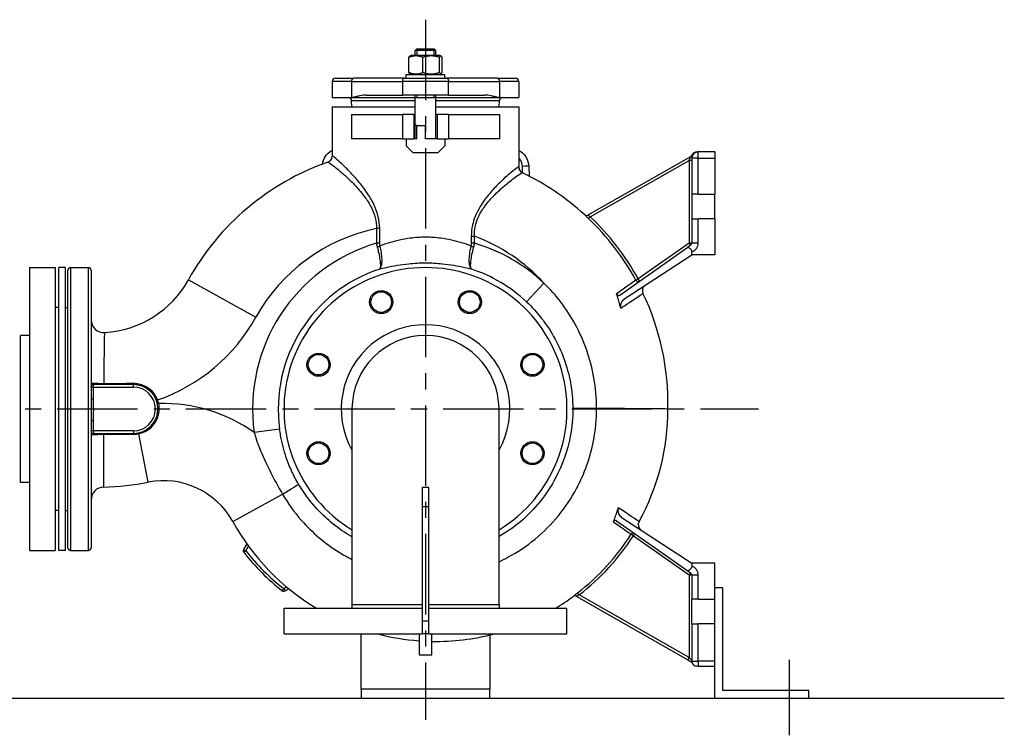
# Model space of a CAD drawing. Header units: millimetres. Extents: x 0 to 5940, y 0 to 4200.
# Tile 54 of 56: x 4401 to 5166, y 2116 to 2672. Entities that reach past the tile are written whole.
import ezdxf

# ---------------------------------------------------------------- set-up
doc = ezdxf.new("R2010")
doc.units = ezdxf.units.MM
doc.header["$LTSCALE"] = 50
doc.linetypes.add('MITTE', pattern=[2, 1.25, -0.25, 0.25, -0.25])
for name, color, linetype in [('02-LINIE-035', 2, 'CONTINUOUS'), ('03-LINIE-050', 3, 'CONTINUOUS'), ('05-ACHSE', 1, 'MITTE')]:
    doc.layers.add(name, color=color, linetype=linetype)

msp = doc.modelspace()

# ---------------------------------------------------------------- linework, layer by layer
at = {"layer": '02-LINIE-035'}
for p, q in [((4709.61, 2649.53), (4708.25, 2648.31)), ((4709.45, 2649.39), (4709.45, 2644.53)), ((4709.61, 2649.53), (4722.88, 2649.53)), ((4722.88, 2649.53), (4724.25, 2648.31)), ((4723.04, 2644.53), (4723.04, 2649.39)), ((4703.37, 2631.24), (4703.37, 2643.03)), ((4705, 2644.53), (4704.12, 2644.03)), ((4727.5, 2644.53), (4705, 2644.53)), ((4724.25, 2648.31), (4708.25, 2648.31)), ((4708.25, 2644.53), (4708.25, 2648.31)), ((4714.23, 2631.24), (4714.23, 2643.03)), ((4724.25, 2644.53), (4724.25, 2648.31)), ((4727.11, 2631.24), (4727.11, 2643.03)), ((4727.5, 2644.53), (4728.38, 2644.03)), ((4729.13, 2631.24), (4729.13, 2643.03)), ((4646.25, 2626.73), (4660.64, 2626.73)), ((4699.65, 2626.73), (4660.64, 2626.73)), ((4699.65, 2626.73), (4707.36, 2626.73)), ((4701.25, 2629.73), (4731.25, 2629.73)), ((4701.25, 2626.73), (4701.25, 2629.73)), ((4705, 2629.73), (4704.12, 2630.24)), ((4707.36, 2626.73), (4725.13, 2626.73)), ((4725.13, 2626.73), (4732.85, 2626.73)), ((4727.5, 2629.73), (4728.38, 2630.24)), ((4731.25, 2626.73), (4731.25, 2629.73)), ((4771.86, 2626.73), (4732.85, 2626.73)), ((4771.86, 2626.73), (4786.25, 2626.73)), ((4658.65, 2624.23), (4643.75, 2624.23)), ((4643.75, 2624.23), (4643.75, 2611.73)), ((4658.65, 2624.23), (4698.25, 2624.23)), ((4658.65, 2624.23), (4658.65, 2611.73)), ((4734.25, 2624.23), (4698.25, 2624.23)), ((4698.25, 2624.23), (4698.25, 2613.73)), ((4734.25, 2624.23), (4773.84, 2624.23)), ((4734.25, 2613.73), (4734.25, 2624.23)), ((4788.75, 2624.23), (4773.84, 2624.23)), ((4773.84, 2624.23), (4773.84, 2611.73)), ((4788.75, 2624.23), (4788.75, 2611.73)), ((4643.75, 2611.73), (4658.65, 2611.73)), ((4658.65, 2611.73), (4708.25, 2611.73)), ((4670.19, 2613.73), (4698.25, 2613.73)), ((4734.25, 2613.73), (4698.25, 2613.73)), ((4708.25, 2590.03), (4708.25, 2613.73)), ((4724.25, 2611.53), (4708.25, 2611.53)), ((4709.45, 2613.73), (4709.45, 2611.53)), ((4723.04, 2611.53), (4723.04, 2613.73)), ((4724.25, 2590.03), (4724.25, 2613.73)), ((4724.25, 2611.73), (4773.84, 2611.73)), ((4734.25, 2613.73), (4762.3, 2613.73)), ((4773.84, 2611.73), (4788.75, 2611.73)), ((4643.75, 2604.53), (4708.25, 2604.53)), ((4643.75, 2604.53), (4643.75, 2566.2)), ((4708.25, 2609.32), (4658.83, 2609.32)), ((4659, 2604.53), (4658.83, 2609.32)), ((4773.66, 2609.32), (4724.25, 2609.32)), ((4724.25, 2604.53), (4788.75, 2604.53)), ((4773.5, 2604.53), (4773.66, 2609.32)), ((4788.75, 2604.53), (4788.75, 2557.67)), ((4658.65, 2598.53), (4698.25, 2598.53)), ((4658.65, 2598.53), (4658.65, 2579.53)), ((4707.25, 2598.53), (4698.25, 2598.53)), ((4698.25, 2598.53), (4698.25, 2579.53)), ((4707.25, 2598.53), (4708.25, 2598.53)), ((4707.25, 2598.53), (4707.25, 2579.53)), ((4724.25, 2598.53), (4725.25, 2598.53)), ((4734.25, 2598.53), (4725.25, 2598.53)), ((4725.25, 2598.53), (4725.25, 2579.53)), ((4734.25, 2598.53), (4734.25, 2579.53)), ((4734.25, 2598.53), (4773.84, 2598.53)), ((4773.84, 2598.53), (4773.84, 2579.53)), ((4709.45, 2590.03), (4708.25, 2590.03)), ((4708.25, 2579.53), (4708.25, 2590.03)), ((4709.45, 2579.53), (4709.45, 2590.03)), ((4709.45, 2590.03), (4716.25, 2590.03)), ((4716.25, 2579.53), (4716.25, 2590.03)), ((4724.25, 2579.53), (4724.25, 2590.03)), ((4698.25, 2579.53), (4658.65, 2579.53)), ((4698.25, 2579.53), (4707.25, 2579.53)), ((4701.25, 2579.53), (4701.25, 2574.28)), ((4706.5, 2569.03), (4701.25, 2574.28)), ((4709.45, 2579.53), (4707.25, 2579.53)), ((4725.25, 2579.53), (4716.25, 2579.53)), ((4725.25, 2579.53), (4734.25, 2579.53)), ((4731.25, 2574.28), (4726, 2569.03)), ((4731.25, 2579.53), (4731.25, 2574.28)), ((4773.84, 2579.53), (4734.25, 2579.53)), ((4706.5, 2569.03), (4726, 2569.03)), ((4922.24, 2565.74), (4842.35, 2520.28)), ((4921.25, 2562.88), (4922.24, 2565.74)), ((4923.25, 2564.53), (4923.25, 2536.53)), ((4928.25, 2564.53), (4923.25, 2564.53)), ((4928.25, 2569.53), (4927.6, 2569.53)), ((4941.25, 2569.53), (4928.25, 2569.53)), ((4928.25, 2564.53), (4928.25, 2569.53)), ((4928.25, 2536.53), (4928.25, 2564.53)), ((4928.25, 2564.53), (4941.25, 2564.53)), ((4941.25, 2569.53), (4941.25, 2564.53)), ((4941.25, 2564.53), (4941.25, 2536.53)), ((4796.53, 2558.22), (4796.8, 2550.58)), ((4844.28, 2519.08), (4921.25, 2562.88)), ((4923.25, 2562.88), (4921.25, 2562.88)), ((4921.25, 2562.88), (4921.25, 2498.57)), ((4928.25, 2536.53), (4923.25, 2536.53)), ((4923.25, 2536.53), (4923.25, 2517.53)), ((4928.25, 2536.53), (4941.25, 2536.53)), ((4941.25, 2517.53), (4941.25, 2536.53)), ((4840.01, 2520.55), (4840.01, 2520.55)), ((4842.9, 2517.64), (4844.28, 2519.08)), ((4923.25, 2517.53), (4928.25, 2517.53)), ((4923.25, 2517.53), (4923.25, 2498.57)), ((4941.25, 2517.53), (4928.25, 2517.53)), ((4928.25, 2498.57), (4928.25, 2517.53)), ((4941.25, 2517.53), (4941.25, 2489.53)), ((4680.62, 2509.78), (4678.17, 2509.78)), ((4678.17, 2509.78), (4678.17, 2498.45)), ((4680.62, 2498.45), (4680.62, 2509.78)), ((4751.87, 2503.85), (4754.33, 2503.85)), ((4751.87, 2503.85), (4751.87, 2498.45)), ((4754.33, 2498.45), (4754.33, 2503.85)), ((4680.62, 2498.45), (4678.17, 2498.45)), ((4754.33, 2498.45), (4751.87, 2498.45)), ((4921.25, 2498.57), (4881.61, 2470.7)), ((4922.4, 2496.94), (4920.32, 2495.48)), ((4923.25, 2498.57), (4921.25, 2498.57)), ((4921.25, 2498.57), (4922.4, 2496.94)), ((4928.25, 2498.57), (4923.25, 2498.57)), ((4867.24, 2458.15), (4920.32, 2495.48)), ((4870.48, 2454.91), (4923.25, 2489.53)), ((4923.25, 2489.53), (4923.25, 2491.87)), ((4941.25, 2489.53), (4923.25, 2489.53)), ((4408.25, 2479.53), (4408.25, 2259.53)), ((4408.25, 2479.53), (4428.25, 2479.53)), ((4428.25, 2479.53), (4428.25, 2259.53)), ((4431.25, 2259.53), (4431.25, 2479.53)), ((4436.25, 2479.53), (4431.25, 2479.53)), ((4436.25, 2259.53), (4436.25, 2479.53)), ((4438.25, 2261.53), (4438.25, 2477.53)), ((4440.25, 2479.53), (4440.25, 2259.53)), ((4440.25, 2479.53), (4454.25, 2479.53)), ((4454.25, 2259.53), (4454.25, 2479.53)), ((4456.25, 2477.53), (4456.25, 2261.53)), ((4531.91, 2470.03), (4584.4, 2440.97)), ((4794.7, 2452.93), (4808.36, 2467.44)), ((4879.86, 2469.74), (4881.61, 2470.7)), ((4882.76, 2469.07), (4881.61, 2470.7)), ((4431.25, 2448.53), (4428.25, 2448.53)), ((4436.25, 2448.53), (4438.25, 2448.53)), ((4401.25, 2312.38), (4401.25, 2426.68)), ((4408.25, 2426.68), (4401.25, 2426.68)), ((4458.25, 2388.53), (4457.33, 2388.53)), ((4489.25, 2388.53), (4458.25, 2388.53)), ((4458.25, 2386.53), (4458.25, 2388.53)), ((4489.25, 2386.53), (4489.25, 2388.53)), ((4456.25, 2386.53), (4458.25, 2386.53)), ((4458.25, 2386.53), (4489.25, 2386.53)), ((4458.25, 2377.21), (4458.25, 2386.53)), ((4458.25, 2377.21), (4456.25, 2377.21)), ((4507.03, 2376.22), (4507.97, 2376.58)), ((4507.83, 2373.49), (4508.81, 2373.69)), ((4659.1, 2369.53), (4659.1, 2217.53)), ((4773.4, 2217.53), (4773.4, 2369.53)), ((4456.25, 2360.5), (4458.25, 2360.5)), ((4458.25, 2352.53), (4458.25, 2360.5)), ((4458.25, 2352.53), (4456.25, 2352.53)), ((4457.39, 2350.53), (4458.25, 2350.53)), ((4458.25, 2352.53), (4458.25, 2350.53)), ((4489.25, 2352.53), (4458.25, 2352.53)), ((4458.25, 2350.53), (4489.25, 2350.53)), ((4489.25, 2352.53), (4489.25, 2350.53)), ((4500.72, 2312.59), (4493.26, 2350.31)), ((4602.81, 2353.94), (4583.07, 2351.23)), ((4408.25, 2312.38), (4401.25, 2312.38)), ((4718.75, 2308.53), (4713.75, 2308.53)), ((4713.75, 2308.53), (4713.75, 2293.53)), ((4718.75, 2293.53), (4718.75, 2308.53)), ((4566.39, 2282.02), (4605.05, 2303.36)), ((4431.25, 2290.53), (4428.25, 2290.53)), ((4436.25, 2290.53), (4438.25, 2290.53)), ((4713.75, 2293.53), (4713.75, 2204.53)), ((4718.75, 2293.53), (4713.75, 2293.53)), ((4718.75, 2204.53), (4718.75, 2293.53)), ((4864.76, 2282.65), (4920.32, 2243.59)), ((4868.41, 2285.52), (4923.25, 2249.53)), ((4877.86, 2271), (4876.18, 2272.08)), ((4877.86, 2271), (4879.01, 2272.64)), ((4877.86, 2271), (4921.25, 2240.5)), ((4408.25, 2259.53), (4428.25, 2259.53)), ((4436.25, 2259.53), (4431.25, 2259.53)), ((4440.25, 2259.53), (4454.25, 2259.53)), ((4577.26, 2264.72), (4574.73, 2260.33)), ((4574.73, 2260.33), (4576.46, 2259.33)), ((4576.46, 2259.33), (4574.89, 2258.09)), ((4576.46, 2259.33), (4578.54, 2262.94)), ((4920.32, 2243.59), (4922.4, 2242.13)), ((4941.25, 2249.53), (4923.25, 2249.53)), ((4923.25, 2249.53), (4923.25, 2247.2)), ((4941.25, 2221.53), (4941.25, 2249.53)), ((4922.4, 2242.13), (4921.25, 2240.5)), ((4921.25, 2240.5), (4923.25, 2240.5)), ((4921.25, 2240.5), (4921.25, 2176.19)), ((4923.25, 2240.5), (4928.25, 2240.5)), ((4923.25, 2240.5), (4923.25, 2221.53)), ((4928.25, 2221.53), (4928.25, 2240.5)), ((4604.81, 2228.18), (4606.04, 2229.75)), ((4608.3, 2231.06), (4606.04, 2229.75)), ((4606.04, 2229.75), (4607.04, 2228.02)), ((4607.04, 2228.02), (4609.94, 2229.69)), ((4947.25, 2230.53), (4941.25, 2230.53)), ((4941.25, 2144.53), (4941.25, 2230.53)), ((4947.25, 2230.53), (4947.25, 2150.53)), ((4831.13, 2223.8), (4831.14, 2223.8)), ((4833.31, 2223.93), (4920.26, 2174.45)), ((4835.65, 2224.9), (4834.43, 2226.48)), ((4921.25, 2176.19), (4835.65, 2224.9)), ((4928.25, 2221.53), (4923.25, 2221.53)), ((4923.25, 2202.53), (4923.25, 2221.53)), ((4928.25, 2221.53), (4941.25, 2221.53)), ((4606.25, 2214.53), (4713.75, 2214.53)), ((4606.25, 2194.53), (4606.25, 2214.53)), ((4659.1, 2217.53), (4713.75, 2217.53)), ((4659.1, 2217.53), (4659.1, 2214.53)), ((4718.75, 2217.53), (4773.4, 2217.53)), ((4718.75, 2214.53), (4826.25, 2214.53)), ((4773.4, 2217.53), (4773.4, 2214.53)), ((4826.25, 2194.53), (4826.25, 2214.53)), ((4713.75, 2204.53), (4713.75, 2194.53)), ((4718.75, 2204.53), (4713.75, 2204.53)), ((4718.75, 2194.53), (4718.75, 2204.53)), ((4923.25, 2202.53), (4928.25, 2202.53)), ((4923.25, 2202.53), (4923.25, 2173.53)), ((4941.25, 2202.53), (4928.25, 2202.53)), ((4928.25, 2173.53), (4928.25, 2202.53)), ((4941.25, 2173.53), (4941.25, 2202.53)), ((4606.25, 2194.53), (4713.75, 2194.53)), ((4666.25, 2151.53), (4666.25, 2194.53)), ((4711.25, 2194.53), (4711.25, 2178.38)), ((4718.75, 2194.53), (4713.75, 2194.53)), ((4718.75, 2194.53), (4826.25, 2194.53)), ((4721.25, 2178.38), (4721.25, 2194.53)), ((4766.25, 2193.72), (4766.25, 2151.53)), ((4711.25, 2178.38), (4721.25, 2178.38)), ((4920.26, 2174.45), (4921.25, 2176.19)), ((4920.26, 2174.45), (4923.25, 2172.75)), ((4923.25, 2173.92), (4921.25, 2176.19)), ((4923.25, 2173.53), (4928.25, 2173.53)), ((4923.25, 2172.75), (4923.33, 2172.7)), ((4928.25, 2169.53), (4927.25, 2169.53)), ((4928.25, 2173.53), (4928.25, 2169.53)), ((4941.25, 2173.53), (4928.25, 2173.53)), ((4928.25, 2169.53), (4941.25, 2169.53)), ((4766.25, 2151.53), (4666.25, 2151.53)), ((4666.25, 2151.53), (4666.25, 2144.53)), ((4766.25, 2144.53), (4766.25, 2151.53)), ((5014.25, 2150.53), (4947.25, 2150.53)), ((5014.25, 2144.53), (5014.25, 2150.53))]:
    msp.add_line(p, q, dxfattribs=at)
for centre, radius in [((4681.81, 2452.68), 9), ((4681.81, 2452.68), 8), ((4750.69, 2452.68), 9), ((4750.69, 2452.68), 8), ((4633.1, 2403.98), 9), ((4633.1, 2403.98), 8), ((4799.4, 2403.98), 9), ((4799.4, 2403.98), 8), ((4633.1, 2335.09), 9), ((4633.1, 2335.09), 8), ((4799.4, 2335.09), 9), ((4799.4, 2335.09), 8)]:
    msp.add_circle(centre, radius, dxfattribs=at)
for centre, radius, start, end in [((4646.25, 2624.23), 2.5, 90, 180), ((4786.25, 2624.23), 2.5, 0, 90), ((4656.33, 2609.23), 2.5, 2, 90), ((4776.16, 2609.23), 2.5, 90, 178), ((4638.75, 2566.2), 5, 289.22959, 0), ((4921.25, 2567.48), 2, 299.63943, 335.12435), ((4927.6, 2564.53), 5, 90, 155.12435), ((4928.25, 2564.53), 5, 90, 180), ((4705.9, 2373.69), 198.88, 109.21759, 151.0251), ((4793.75, 2557.67), 5, 180, 244.47542), ((4705.9, 2373.69), 198.88, 47.59611, 64.48798), ((4841.36, 2522.02), 2, 227.59611, 299.57872), ((4705.9, 2373.69), 200.72, 28.90289, 46.41481), ((4705.9, 2373.69), 198.72, 28.90289, 46.41481), ((4705.9, 2373.69), 138.88, 101.51657, 151.0251), ((4705.9, 2373.69), 138.88, 42.45902, 69.59089), ((4716.25, 2369.53), 134.43, 106.45545, 187.82639), ((4716.25, 2369.53), 134.43, 46.74885, 73.54455), ((4921.25, 2498.57), 2, 305.11201, 0), ((4921.25, 2498.57), 7, 286.60155, 0), ((4440.25, 2477.53), 2, 90, 180), ((4454.25, 2477.53), 2, 0, 90), ((4716.25, 2369.53), 114.5, 108.13137, 187.82639), ((4716.25, 2369.53), 110, 301.30177, 238.69823), ((4716.25, 2369.53), 114.5, 46.74885, 71.86863), ((4461.92, 2508.79), 80, 273.54163, 331.0251), ((4889.84, 2461.63), 5, 123.27489, 205.5509), ((4705.9, 2373.69), 198.88, 358.8693, 25.5509), ((4716.25, 2369.53), 82, 112.5, 115.25018), ((4716.25, 2369.53), 82, 109.74982, 112.5), ((4716.25, 2369.53), 82, 67.5, 70.25018), ((4716.25, 2369.53), 82, 64.74982, 67.5), ((4466.25, 2438.92), 10, 180, 273.54163), ((4461.92, 2508.79), 140, 289.20083, 331.0251), ((4716.25, 2369.53), 65.5, 330.75271, 209.24729), ((4716.25, 2369.53), 57.15, 0, 180), ((4716.25, 2369.53), 82, 154.74982, 157.5), ((4716.25, 2369.53), 82, 22.5, 25.25018), ((4716.25, 2369.53), 82, 157.5, 160.25018), ((4716.25, 2369.53), 82, 19.74982, 22.5), ((4489.25, 2369.53), 19, 270, 90), ((4489.25, 2369.53), 17, 270, 90), ((4489.25, 2369.53), 20, 12.00503, 20.61721), ((4512.63, 2252.35), 121.41, 54.53453, 91.80384), ((4724.34, 2369.19), 180.4, 331.08569, 0.18381), ((4716.25, 2369.53), 82, 199.74982, 202.5), ((4716.25, 2369.53), 82, 202.5, 205.25018), ((4716.25, 2369.53), 82, 334.74982, 337.5), ((4716.25, 2369.53), 82, 337.5, 340.25018), ((4461.92, 2508.79), 200, 271.17988, 281.1853), ((4512.63, 2252.35), 61.41, 28.89455, 101.1853), ((4466.25, 2298.83), 10, 91.17988, 180), ((4724.34, 2369.19), 180.4, 208.89455, 239.01282), ((4886.63, 2279.55), 5, 151.08569, 236.72511), ((4724.34, 2369.19), 180.24, 307.64777, 327.39883), ((4724.34, 2369.19), 182.24, 307.64777, 327.39883), ((4440.25, 2261.53), 2, 180, 270), ((4454.25, 2261.53), 2, 270, 0), ((4576.46, 2259.33), 2, 150, 218.25134), ((4716.25, 2369.53), 178, 218.25134, 231.74866), ((4716.25, 2369.53), 180, 218.25134, 231.74866), ((4921.25, 2240.5), 7, 0, 73.39845), ((4921.25, 2240.5), 2, 0, 54.88799), ((4606.04, 2229.75), 2, 231.74866, 300), ((4724.34, 2369.19), 180.4, 300.98718, 306.30041), ((4832.32, 2222.19), 2, 60.42382, 126.30041), ((4724.34, 2369.19), 180.4, 255.49978, 265.83909), ((4724.34, 2369.19), 180.4, 269.01872, 284.50022), ((4927.25, 2173.53), 4, 180, 270)]:
    msp.add_arc(centre, radius, start, end, dxfattribs=at)
for centre, major_axis, ratio, start_param, end_param in [((4660.64, 2624.23), (0, 2.5), 0.794421, 0, 1.570796), ((4771.86, 2624.23), (0, 2.5), 0.794421, 4.712389, 6.283185), ((4638.79, 2566.21), (1.65, -4.72), 0.999416, 0, 1.235568), ((4646.11, 2566.45), (-2.42, 4.38), 0.000698, 6.079358, 6.283185), ((4786.38, 2566.45), (2.42, 4.38), 0.000698, 6.283185, 6.487012), ((4793.71, 2557.69), (-2.15, -4.51), 0.999361, 5.157409, 6.283185), ((4791.54, 2558.04), (5, 0.17), 0.034178, 0, 1.549303), ((4841.36, 2522.02), (1.48, -1.35), 0.999971, 4.712389, 5.969789), ((4678.44, 2496.32), (-4.83, -1.28), 0.141308, 1.575259, 2.062013), ((4754.06, 2496.32), (-4.83, 1.28), 0.141308, 1.07958, 1.566334), ((4881.61, 2470.7), (1.15, -1.64), 0.997331, 4.604306, 6.283185), ((4457.25, 2389.25), (-1, 0), 0.916185, 0, 1.413888), ((4457.33, 2389.53), (0, -1), 0.991659, 4.752942, 6.283185), ((4466.36, 2389.53), (0, -1), 0.013386, 0, 1.225471), ((4489.25, 2389.53), (0, -1), 0.067377, 0, 1.284794), ((4850.69, 2370.23), (-20, -0.1), 0.00023, 0.087266, 1.496257), ((4457.25, 2350.07), (-1, 0), 0.849459, 4.962332, 6.283185), ((4457.39, 2349.53), (0, 1), 0.984865, 0, 1.519826), ((4466.17, 2349.53), (0, 1), 0.008899, 0, 1.248797), ((4489.25, 2349.53), (0, 1), 0.063835, 0, 1.214612), ((4493.33, 2349.96), (-0.204, 0.979), 0.003999, 5.079738, 6.283185), ((4600.43, 2300.8), (17.19, 10.22), 0.00877, 4.979458, 6.195915), ((4877.86, 2271), (1.15, 1.64), 0.997357, 0, 1.614503), ((4832.32, 2222.19), (0.99, 1.74), 0.999961, 0, 1.150877)]:
    msp.add_ellipse(centre, major_axis=major_axis, ratio=ratio, start_param=start_param, end_param=end_param, dxfattribs=at)
for points, weights in [([(4714.23, 2643.03), (4708.8, 2645.03), (4703.37, 2643.03)], [1, 1.15470053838, 1]), ([(4703.37, 2643.03), (4703.77, 2643.82), (4704.12, 2644.03)], [1, 1.0562434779, 1.07159079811]), ([(4727.11, 2643.03), (4720.67, 2645.03), (4714.23, 2643.03)], [1, 1.15470053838, 1]), ([(4729.13, 2643.03), (4728.12, 2645.03), (4727.11, 2643.03)], [1, 1.15470053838, 1]), ([(4703.37, 2631.24), (4708.8, 2629.24), (4714.23, 2631.24)], [1, 1.15470053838, 1]), ([(4704.12, 2630.24), (4703.77, 2630.44), (4703.37, 2631.24)], [1.07159079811, 1.0562434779, 1]), ([(4714.23, 2631.24), (4720.67, 2629.24), (4727.11, 2631.24)], [1, 1.15470053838, 1]), ([(4727.11, 2631.24), (4728.12, 2629.24), (4729.13, 2631.24)], [1, 1.15470053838, 1])]:
    msp.add_rational_spline(points, weights, degree=2, dxfattribs=at)
for points, knots in [([(4699.65, 2626.73), (4699.64, 2626.73), (4699.64, 2626.73), (4699.54, 2626.73), (4699.43, 2626.71), (4699.23, 2626.63), (4699.13, 2626.57), (4698.88, 2626.35), (4698.73, 2626.15), (4698.49, 2625.68), (4698.4, 2625.42), (4698.28, 2624.84), (4698.25, 2624.54), (4698.25, 2624.23)], [-0.0007591, -0.0007591, -0.0007591, -0.0007591, 0, 0, 0.059883, 0.059883, 0.1193751, 0.1193751, 0.2210258, 0.2210258, 0.3159514, 0.3159514, 0.4077297, 0.4077297, 0.4077297, 0.4077297]), ([(4732.85, 2626.73), (4732.85, 2626.73), (4732.85, 2626.73), (4732.95, 2626.73), (4733.06, 2626.71), (4733.26, 2626.63), (4733.36, 2626.57), (4733.62, 2626.35), (4733.76, 2626.15), (4734, 2625.68), (4734.09, 2625.42), (4734.22, 2624.84), (4734.25, 2624.54), (4734.25, 2624.23)], [-0.4075085, -0.4075085, -0.4075085, -0.4075085, -0.4067513, -0.4067513, -0.347012, -0.347012, -0.2876627, -0.2876627, -0.1862559, -0.1862559, -0.0915581, -0.0915581, 0, 0, 0, 0]), ([(4670.19, 2613.73), (4669.46, 2613.73), (4668.64, 2613.67), (4667.03, 2613.47), (4666.22, 2613.32), (4664.62, 2612.99), (4663.59, 2612.74), (4662.09, 2612.37), (4661.39, 2612.19), (4659.99, 2611.87), (4659.29, 2611.73), (4658.65, 2611.73)], [-1.795271, -1.795271, -1.795271, -1.795271, -1.430553, -1.430553, -1.065835, -1.065835, -0.635674, -0.635674, -0.317837, -0.317837, 0, 0, 0, 0]), ([(4773.84, 2611.73), (4773.2, 2611.73), (4772.5, 2611.87), (4771.1, 2612.19), (4770.4, 2612.37), (4768.9, 2612.74), (4767.87, 2612.99), (4766.27, 2613.32), (4765.47, 2613.47), (4763.85, 2613.67), (4763.04, 2613.73), (4762.3, 2613.73)], [0, 0, 0, 0, 0.317837, 0.317837, 0.635674, 0.635674, 1.065835, 1.065835, 1.430553, 1.430553, 1.795271, 1.795271, 1.795271, 1.795271]), ([(4636.12, 2559.93), (4636.42, 2561.92), (4637.13, 2563.84), (4638.16, 2565.54), (4639.5, 2567.71), (4641.42, 2569.56), (4643.7, 2570.82)], [0.110511, 0.110511, 0.110511, 0.110511, 0.4997104, 0.4997104, 0.4997104, 1, 1, 1, 1]), ([(4643.5, 2564.64), (4643.06, 2564.16), (4642.66, 2563.64), (4642.33, 2563.1), (4642.17, 2562.84), (4642.03, 2562.58), (4641.89, 2562.31)], [0.3110004, 0.3110004, 0.3110004, 0.3110004, 0.4997132, 0.4997132, 0.4997132, 0.587308, 0.587308, 0.587308, 0.587308]), ([(4680.62, 2509.78), (4680.62, 2512.9), (4680.25, 2516.03), (4678.84, 2521.99), (4677.82, 2524.82), (4675.12, 2530.81), (4673.35, 2533.88), (4669.41, 2539.89), (4667.21, 2542.79), (4663.02, 2547.91), (4661.01, 2550.17), (4656.97, 2554.51), (4654.94, 2556.55), (4650.41, 2560.93), (4648.14, 2562.95), (4644.93, 2565.62), (4643.98, 2566.28), (4643.78, 2566.21)], [0, 0, 0, 0, 0.93798, 0.93798, 1.863856, 1.863856, 3.009582, 3.009582, 4.280208, 4.280208, 5.45302, 5.45302, 6.760011, 6.760011, 8.684954, 8.684954, 10.6042, 10.6042, 10.6042, 10.6042]), ([(4791.64, 2558.22), (4791.58, 2559.95), (4791.05, 2561.65), (4790.16, 2563.1), (4789.76, 2563.75), (4789.29, 2564.35), (4788.75, 2564.9)], [0, 0, 0, 0, 0.4993779, 0.4993779, 0.4993779, 0.7230854, 0.7230854, 0.7230854, 0.7230854]), ([(4788.8, 2570.82), (4791.08, 2569.56), (4792.99, 2567.71), (4794.33, 2565.54), (4795.66, 2563.37), (4796.44, 2560.82), (4796.53, 2558.22)], [0, 0, 0, 0, 0.499805, 0.499805, 0.499805, 1, 1, 1, 1]), ([(4923.06, 2566.64), (4923.06, 2566.64), (4923.11, 2565.73), (4923.18, 2565.19), (4923.2, 2565.01), (4923.23, 2564.79), (4923.24, 2564.71), (4923.25, 2564.61), (4923.25, 2564.57), (4923.25, 2564.53)], [-0.3795117, -0.3795117, -0.3795117, -0.3795117, -0.244785, -0.244785, -0.1233413, -0.1233413, -0.047439, -0.047439, 0, 0, 0, 0]), ([(4640.43, 2561.49), (4640.63, 2561.56), (4641.61, 2560.96), (4644.9, 2558.53), (4647.23, 2556.7), (4651.87, 2552.71), (4653.95, 2550.85), (4658.11, 2546.89), (4660.17, 2544.83), (4664.48, 2540.15), (4666.75, 2537.5), (4670.81, 2531.99), (4672.63, 2529.17), (4675.4, 2523.67), (4676.44, 2521.06), (4677.86, 2515.56), (4678.21, 2512.67), (4678.17, 2509.78)], [-10.6042, -10.6042, -10.6042, -10.6042, -8.684954, -8.684954, -6.760011, -6.760011, -5.45302, -5.45302, -4.280208, -4.280208, -3.009582, -3.009582, -1.863856, -1.863856, -0.93798, -0.93798, 0, 0, 0, 0]), ([(4788.71, 2557.69), (4788.59, 2557.75), (4788.21, 2557.57), (4786.57, 2556.5), (4784.93, 2555.27), (4780.75, 2551.82), (4778.27, 2549.66), (4773.41, 2545.04), (4771.13, 2542.77), (4766.49, 2537.68), (4764.12, 2534.86), (4760.75, 2530.19), (4759.67, 2528.58), (4757.21, 2524.48), (4755.88, 2521.9), (4753.96, 2517.03), (4753.27, 2514.81), (4752.17, 2509.7), (4751.87, 2506.78), (4751.87, 2503.85)], [0, 0, 0, 0, 1.146738, 1.146738, 2.957316, 2.957316, 4.674995, 4.674995, 5.998739, 5.998739, 7.322478, 7.322478, 7.970239, 7.970239, 8.893013, 8.893013, 9.602327, 9.602327, 10.479367, 10.479367, 10.479367, 10.479367]), ([(4754.33, 2503.85), (4754.25, 2506.58), (4754.5, 2509.3), (4755.54, 2514.03), (4756.22, 2516.08), (4758.14, 2520.56), (4759.48, 2522.94), (4761.98, 2526.7), (4763.07, 2528.17), (4766.5, 2532.44), (4768.92, 2535.02), (4773.65, 2539.66), (4775.96, 2541.72), (4780.92, 2545.92), (4783.44, 2547.88), (4787.7, 2551), (4789.37, 2552.12), (4791.04, 2553.08), (4791.43, 2553.24), (4791.55, 2553.18)], [-10.479367, -10.479367, -10.479367, -10.479367, -9.602327, -9.602327, -8.893013, -8.893013, -7.970239, -7.970239, -7.322478, -7.322478, -5.998739, -5.998739, -4.674995, -4.674995, -2.957316, -2.957316, -1.146738, -1.146738, 0, 0, 0, 0]), ([(4840.01, 2520.55), (4840.01, 2520.54), (4840.02, 2520.52), (4840.12, 2520.42), (4840.22, 2520.31), (4840.61, 2519.9), (4840.96, 2519.55), (4841.83, 2518.67), (4842.36, 2518.15), (4842.9, 2517.64)], [0, 0, 0, 0, 0.079664, 0.079664, 0.2071265, 0.2071265, 0.4110663, 0.4110663, 0.6373122, 0.6373122, 0.6373122, 0.6373122]), ([(4844.28, 2519.08), (4843.91, 2519.29), (4843.55, 2519.5), (4842.97, 2519.86), (4842.74, 2520.01), (4842.48, 2520.18), (4842.42, 2520.23), (4842.35, 2520.27), (4842.34, 2520.28), (4842.35, 2520.28)], [-0.6373122, -0.6373122, -0.6373122, -0.6373122, -0.4110663, -0.4110663, -0.2071265, -0.2071265, -0.079664, -0.079664, 0, 0, 0, 0]), ([(4678.17, 2498.45), (4678.2, 2497.98), (4678.26, 2497.51), (4678.41, 2496.57), (4678.51, 2496.1), (4678.64, 2495.64)], [0, 0, 0, 0, 0.1081138, 0.1081138, 0.2162276, 0.2162276, 0.2162276, 0.2162276]), ([(4678.64, 2495.64), (4678.97, 2494.44), (4679.27, 2493.24), (4679.98, 2490.21), (4680.33, 2488.45), (4680.72, 2486.1), (4680.82, 2485.4), (4681.09, 2483.27), (4681.18, 2482.02), (4681.17, 2480.29), (4681.11, 2479.71), (4680.92, 2478.83), (4680.79, 2478.53), (4680.61, 2478.35)], [-2.030754, -2.030754, -2.030754, -2.030754, -1.747838, -1.747838, -1.295172, -1.295172, -1.088477, -1.088477, -0.628889, -0.628889, -0.30382, -0.30382, 0.001782, 0.001782, 0.001782, 0.001782]), ([(4680.61, 2478.35), (4680.94, 2478.58), (4681.23, 2478.93), (4681.75, 2479.9), (4681.96, 2480.54), (4682.35, 2482.37), (4682.47, 2483.69), (4682.46, 2485.89), (4682.43, 2486.62), (4682.27, 2489.03), (4682.03, 2490.83), (4681.45, 2493.9), (4681.18, 2495.12), (4680.88, 2496.32)], [-0.001782, -0.001782, -0.001782, -0.001782, 0.30382, 0.30382, 0.628889, 0.628889, 1.088477, 1.088477, 1.295172, 1.295172, 1.747838, 1.747838, 2.030754, 2.030754, 2.030754, 2.030754]), ([(4680.88, 2496.32), (4680.79, 2496.67), (4680.73, 2497.02), (4680.64, 2497.73), (4680.62, 2498.09), (4680.62, 2498.45)], [-0.2162276, -0.2162276, -0.2162276, -0.2162276, -0.1081138, -0.1081138, 0, 0, 0, 0]), ([(4751.62, 2496.32), (4749.31, 2497.22), (4746.92, 2498.05), (4739.3, 2500.39), (4733.83, 2501.6), (4724.27, 2502.83), (4720.26, 2503.09), (4716.25, 2503.09), (4712.23, 2503.09), (4708.22, 2502.83), (4698.66, 2501.6), (4693.19, 2500.39), (4685.58, 2498.05), (4683.18, 2497.22), (4680.88, 2496.32)], [23.656509, 23.656509, 23.656509, 23.656509, 24.704193, 24.704193, 26.897273, 26.897273, 28.432814, 28.432814, 28.432814, 29.968355, 29.968355, 32.161435, 32.161435, 33.209119, 33.209119, 33.209119, 33.209119]), ([(4751.62, 2496.32), (4751.31, 2495.12), (4751.04, 2493.9), (4750.46, 2490.83), (4750.23, 2489.03), (4750.06, 2486.62), (4750.03, 2485.89), (4750.02, 2483.69), (4750.14, 2482.37), (4750.53, 2480.54), (4750.75, 2479.9), (4751.26, 2478.93), (4751.55, 2478.58), (4751.88, 2478.35)], [0, 0, 0, 0, 0.282916, 0.282916, 0.735582, 0.735582, 0.942277, 0.942277, 1.401865, 1.401865, 1.726934, 1.726934, 2.032535, 2.032535, 2.032535, 2.032535]), ([(4751.88, 2478.35), (4751.71, 2478.53), (4751.57, 2478.83), (4751.38, 2479.71), (4751.33, 2480.29), (4751.31, 2482.02), (4751.4, 2483.27), (4751.67, 2485.4), (4751.77, 2486.1), (4752.16, 2488.45), (4752.51, 2490.21), (4753.22, 2493.24), (4753.53, 2494.44), (4753.86, 2495.64)], [-2.032535, -2.032535, -2.032535, -2.032535, -1.726934, -1.726934, -1.401865, -1.401865, -0.942277, -0.942277, -0.735582, -0.735582, -0.282916, -0.282916, 0, 0, 0, 0]), ([(4751.87, 2498.45), (4751.87, 2498.09), (4751.85, 2497.73), (4751.77, 2497.02), (4751.7, 2496.67), (4751.62, 2496.32)], [0, 0, 0, 0, 0.1081138, 0.1081138, 0.2162276, 0.2162276, 0.2162276, 0.2162276]), ([(4753.86, 2495.64), (4753.98, 2496.1), (4754.08, 2496.57), (4754.24, 2497.51), (4754.29, 2497.98), (4754.33, 2498.45)], [-0.2162276, -0.2162276, -0.2162276, -0.2162276, -0.1081138, -0.1081138, 0, 0, 0, 0]), ([(4920.32, 2495.48), (4920.59, 2495.25), (4920.9, 2495.03), (4921.44, 2494.66), (4921.76, 2494.44), (4922.19, 2494.09), (4922.38, 2493.92), (4922.72, 2493.54), (4922.86, 2493.32), (4923.06, 2492.93), (4923.13, 2492.72), (4923.23, 2492.29), (4923.25, 2492.07), (4923.25, 2491.87)], [-2.7783672, -2.7783672, -2.7783672, -2.7783672, -2.6693886, -2.6693886, -2.5608616, -2.5608616, -2.4856693, -2.4856693, -2.4104769, -2.4104769, -2.349237, -2.349237, -2.287997, -2.287997, -2.287997, -2.287997]), ([(4680.61, 2478.35), (4682.24, 2478.8), (4683.91, 2479.22), (4691.21, 2480.92), (4697.15, 2481.93), (4707.54, 2482.95), (4711.89, 2483.16), (4716.25, 2483.16), (4720.6, 2483.16), (4724.96, 2482.95), (4735.34, 2481.93), (4741.28, 2480.92), (4748.59, 2479.22), (4750.25, 2478.8), (4751.88, 2478.35)], [-32.823449, -32.823449, -32.823449, -32.823449, -32.161435, -32.161435, -29.968355, -29.968355, -28.432814, -28.432814, -28.432814, -26.897273, -26.897273, -24.704193, -24.704193, -24.042179, -24.042179, -24.042179, -24.042179]), ([(4849.2, 2370.22), (4849.22, 2378.08), (4848.55, 2385.94), (4844.66, 2408.29), (4839.71, 2422.48), (4826.15, 2447.26), (4817.97, 2458.06), (4808.36, 2467.44)], [15.386651, 15.386651, 15.386651, 15.386651, 17.768744, 17.768744, 22.254022, 22.254022, 26.289948, 26.289948, 26.289948, 26.289948]), ([(4879.86, 2469.74), (4879.77, 2469.67), (4879.62, 2469.57), (4878.11, 2468.5), (4874.48, 2465.94), (4867.71, 2461.15), (4866.32, 2460.16), (4864.84, 2459.11)], [0, 0, 0, 0, 0.492075, 0.492075, 3.747305, 3.747305, 4.520869, 4.520869, 4.520869, 4.520869]), ([(4865.51, 2456.94), (4865.43, 2457.21), (4865.35, 2457.48), (4865.12, 2458.2), (4864.98, 2458.66), (4864.84, 2459.11)], [7.9758005, 7.9758005, 7.9758005, 7.9758005, 8.061631, 8.061631, 8.2053184, 8.2053184, 8.2053184, 8.2053184]), ([(4864.84, 2459.11), (4864.92, 2458.86), (4865.03, 2458.63), (4865.33, 2458.26), (4865.51, 2458.11), (4865.88, 2457.92), (4866.08, 2457.86), (4866.45, 2457.85), (4866.61, 2457.87), (4866.93, 2457.97), (4867.09, 2458.05), (4867.24, 2458.15)], [0, 0, 0, 0, 0.0799537, 0.0799537, 0.1533875, 0.1533875, 0.2236979, 0.2236979, 0.28134, 0.28134, 0.3405729, 0.3405729, 0.3405729, 0.3405729]), ([(4868.08, 2447.94), (4869.05, 2448.59), (4869.99, 2449.23), (4876.47, 2453.56), (4880.72, 2456.4), (4884.57, 2458.97), (4885.32, 2459.47), (4885.32, 2459.47)], [-5.519736, -5.519736, -5.519736, -5.519736, -5.018711, -5.018711, -1.930273, -1.930273, 0, 0, 0, 0]), ([(4794.7, 2452.93), (4803.05, 2445.08), (4810.21, 2435.97), (4822.15, 2414.92), (4826.56, 2402.79), (4830.1, 2383.63), (4830.73, 2376.88), (4830.77, 2370.13)], [-26.289948, -26.289948, -26.289948, -26.289948, -22.254022, -22.254022, -17.768744, -17.768744, -15.391489, -15.391489, -15.391489, -15.391489]), ([(4870.48, 2454.91), (4869.94, 2454.55), (4869.46, 2454.07), (4868.64, 2452.89), (4868.31, 2452.17), (4867.95, 2450.84), (4867.87, 2450.25), (4867.86, 2449.08), (4867.93, 2448.5), (4868.08, 2447.94)], [0, 0, 0, 0, 0.2165372, 0.2165372, 0.4559696, 0.4559696, 0.6339756, 0.6339756, 0.8077415, 0.8077415, 0.8077415, 0.8077415]), ([(4466.37, 2389.2), (4466.39, 2391.89), (4466.41, 2394.51), (4466.57, 2412.39), (4466.76, 2423.83), (4466.85, 2428.48), (4466.86, 2428.94), (4466.86, 2428.94)], [13.332117, 13.332117, 13.332117, 13.332117, 14.330336, 14.330336, 20.363895, 20.363895, 21.85982, 21.85982, 21.85982, 21.85982]), ([(4456.34, 2389.49), (4456.3, 2389.5), (4456.28, 2389.48), (4456.25, 2389.4), (4456.25, 2389.34), (4456.25, 2389.25)], [0, 0, 0, 0, 0.0701574, 0.0701574, 0.1403149, 0.1403149, 0.1403149, 0.1403149]), ([(4466.37, 2389.2), (4464.76, 2389.2), (4463.14, 2389.21), (4460.42, 2389.26), (4459.28, 2389.3), (4457.71, 2389.37), (4457.18, 2389.4), (4456.59, 2389.45), (4456.43, 2389.47), (4456.34, 2389.49)], [-1.334978, -1.334978, -1.334978, -1.334978, -0.898893, -0.898893, -0.499385, -0.499385, -0.192071, -0.192071, 0, 0, 0, 0]), ([(4457.09, 2388.34), (4457.13, 2388.41), (4457.16, 2388.45), (4457.24, 2388.52), (4457.28, 2388.53), (4457.33, 2388.53)], [-0.1403149, -0.1403149, -0.1403149, -0.1403149, -0.0701574, -0.0701574, 0, 0, 0, 0]), ([(4489.31, 2389.25), (4485.5, 2389.24), (4481.68, 2389.22), (4474.03, 2389.21), (4470.2, 2389.2), (4466.37, 2389.2)], [-2.291111, -2.291111, -2.291111, -2.291111, -1.145556, -1.145556, 0, 0, 0, 0]), ([(4507.97, 2376.58), (4507.25, 2378.47), (4506.24, 2380.24), (4503.35, 2383.87), (4501.3, 2385.58), (4497.19, 2387.81), (4495.23, 2388.51), (4491.92, 2389.14), (4490.62, 2389.26), (4489.31, 2389.25)], [-2.438018, -2.438018, -2.438018, -2.438018, -1.821816, -1.821816, -1.019061, -1.019061, -0.391946, -0.391946, 0, 0, 0, 0]), ([(4456.25, 2386.53), (4456.25, 2386.73), (4456.31, 2386.92), (4456.55, 2387.43), (4456.74, 2387.73), (4456.97, 2388.12), (4457.04, 2388.25), (4457.09, 2388.34)], [-0.0007746, -0.0007746, -0.0007746, -0.0007746, 0.0987539, 0.0987539, 0.2693434, 0.2693434, 0.3759618, 0.3759618, 0.3759618, 0.3759618]), ([(4456.25, 2377.21), (4456.25, 2374.42), (4456.27, 2371.64), (4456.27, 2366.08), (4456.25, 2363.3), (4456.25, 2360.5)], [-1.671133, -1.671133, -1.671133, -1.671133, -0.835567, -0.835567, 0, 0, 0, 0]), ([(4458.25, 2360.5), (4458.25, 2363.29), (4458.26, 2366.07), (4458.26, 2371.64), (4458.25, 2374.43), (4458.25, 2377.21)], [0, 0, 0, 0, 0.835567, 0.835567, 1.671133, 1.671133, 1.671133, 1.671133]), ([(4493.26, 2350.31), (4495, 2350.67), (4496.7, 2351.26), (4500.06, 2352.95), (4501.69, 2354.1), (4504.74, 2356.98), (4506.09, 2358.79), (4508.28, 2363.06), (4509, 2365.59), (4509.33, 2370.02), (4509.2, 2371.88), (4508.81, 2373.69)], [-3.18171, -3.18171, -3.18171, -3.18171, -2.649016, -2.649016, -2.048334, -2.048334, -1.359263, -1.359263, -0.564355, -0.564355, 0, 0, 0, 0]), ([(4773.4, 2250.69), (4775.75, 2251.78), (4778.08, 2252.95), (4787.84, 2258.21), (4794.93, 2262.97), (4808.07, 2273.8), (4814.12, 2279.86), (4824.96, 2293.07), (4829.73, 2300.23), (4839.93, 2319.32), (4844.35, 2331.78), (4848.46, 2353.05), (4849.25, 2361.64), (4849.2, 2370.22)], [19.949492, 19.949492, 19.949492, 19.949492, 20.745454, 20.745454, 23.344113, 23.344113, 25.942773, 25.942773, 28.549216, 28.549216, 32.522463, 32.522463, 35.127015, 35.127015, 35.127015, 35.127015]), ([(4830.77, 2370.13), (4830.81, 2362.73), (4830.12, 2355.33), (4826.63, 2336.99), (4822.86, 2326.22), (4814.17, 2309.68), (4810.09, 2303.47), (4800.83, 2291.95), (4795.65, 2286.65), (4784.82, 2277.53), (4779.26, 2273.63), (4773.4, 2270.25)], [-35.127015, -35.127015, -35.127015, -35.127015, -32.522463, -32.522463, -28.549216, -28.549216, -25.942773, -25.942773, -23.344113, -23.344113, -20.960272, -20.960272, -20.960272, -20.960272]), ([(4849.2, 2370.22), (4855.75, 2370.17), (4862.19, 2370.12), (4875.43, 2370.01), (4881.95, 2369.96), (4892.93, 2369.87), (4897.28, 2369.83), (4903.21, 2369.78), (4904.74, 2369.77), (4904.74, 2369.77)], [-9.006563, -9.006563, -9.006563, -9.006563, -7.03146, -7.03146, -4.68751, -4.68751, -2.343721, -2.343721, 0, 0, 0, 0]), ([(4457, 2350.89), (4456.93, 2351.02), (4456.83, 2351.19), (4456.56, 2351.65), (4456.36, 2351.95), (4456.26, 2352.35), (4456.25, 2352.44), (4456.25, 2352.53)], [0, 0, 0, 0, 0.1145033, 0.1145033, 0.2781118, 0.2781118, 0.3248009, 0.3248009, 0.3248009, 0.3248009]), ([(4457.39, 2350.53), (4457.32, 2350.53), (4457.26, 2350.56), (4457.13, 2350.67), (4457.07, 2350.76), (4457, 2350.89)], [0, 0, 0, 0, 0.0894567, 0.0894567, 0.1949256, 0.1949256, 0.1949256, 0.1949256]), ([(4489.19, 2349.88), (4489.87, 2349.88), (4490.55, 2349.92), (4491.91, 2350.06), (4492.59, 2350.17), (4493.26, 2350.31)], [-0.4114895, -0.4114895, -0.4114895, -0.4114895, -0.2057448, -0.2057448, 0, 0, 0, 0]), ([(4583.07, 2351.23), (4583.56, 2349.53), (4584.1, 2347.81), (4586.65, 2340.15), (4589.15, 2334.08), (4594.02, 2323.7), (4596.16, 2319.47), (4600.54, 2311.26), (4602.77, 2307.29), (4605.05, 2303.36)], [0, 0, 0, 0, 0.60694, 0.60694, 2.689115, 2.689115, 4.082121, 4.082121, 5.37823, 5.37823, 5.37823, 5.37823]), ([(4617.56, 2310.97), (4615.68, 2314.14), (4613.96, 2317.4), (4610.76, 2324.32), (4609.29, 2327.99), (4606.13, 2337.3), (4604.67, 2343.02), (4603.32, 2350.53), (4603.05, 2352.24), (4602.81, 2353.94)], [-5.37823, -5.37823, -5.37823, -5.37823, -4.082121, -4.082121, -2.689115, -2.689115, -0.60694, -0.60694, 0, 0, 0, 0]), ([(4456.25, 2350.07), (4456.25, 2349.89), (4456.26, 2349.75), (4456.31, 2349.61), (4456.35, 2349.58), (4456.41, 2349.59)], [-0.1949256, -0.1949256, -0.1949256, -0.1949256, -0.0894567, -0.0894567, 0, 0, 0, 0]), ([(4456.41, 2349.59), (4456.47, 2349.59), (4456.54, 2349.6), (4457.01, 2349.65), (4457.69, 2349.69), (4459.44, 2349.76), (4460.44, 2349.79), (4462.42, 2349.83), (4463.36, 2349.84), (4464.93, 2349.85), (4465.55, 2349.85), (4466.16, 2349.85)], [-1.268604, -1.268604, -1.268604, -1.268604, -1.181802, -1.181802, -0.779793, -0.779793, -0.433218, -0.433218, -0.166622, -0.166622, 0, 0, 0, 0]), ([(4466.04, 2308.83), (4466.04, 2308.83), (4466.04, 2309.75), (4466.05, 2314.42), (4466.07, 2319.59), (4466.1, 2332.9), (4466.13, 2341.02), (4466.16, 2349.85)], [0, 0, 0, 0, 2.09945, 2.09945, 5.458571, 5.458571, 8.688258, 8.688258, 8.688258, 8.688258]), ([(4466.16, 2349.85), (4470, 2349.85), (4473.84, 2349.86), (4481.52, 2349.87), (4485.36, 2349.87), (4489.19, 2349.88)], [-2.309303, -2.309303, -2.309303, -2.309303, -1.154652, -1.154652, 0, 0, 0, 0]), ([(4659.1, 2270.1), (4658.34, 2270.54), (4657.59, 2270.98), (4647.09, 2277.32), (4638.23, 2284.67), (4625.72, 2298.66), (4621.33, 2304.63), (4617.56, 2310.97)], [-6.914751, -6.914751, -6.914751, -6.914751, -6.607995, -6.607995, -2.59722, -2.59722, 0, 0, 0, 0]), ([(4605.05, 2303.36), (4609.26, 2296.16), (4614.16, 2289.37), (4628.16, 2273.41), (4638.11, 2264.98), (4652.34, 2256.16), (4655.68, 2254.28), (4659.1, 2252.56)], [0, 0, 0, 0, 2.59722, 2.59722, 6.607995, 6.607995, 7.795028, 7.795028, 7.795028, 7.795028]), ([(4864.63, 2288), (4864.89, 2288.77), (4865.14, 2289.53), (4865.64, 2291.06), (4865.89, 2291.85), (4866.14, 2292.64)], [91.4896968, 91.4896968, 91.4896968, 91.4896968, 91.7302146, 91.7302146, 91.9808272, 91.9808272, 91.9808272, 91.9808272]), ([(4866.14, 2292.64), (4865.94, 2291.98), (4865.84, 2291.28), (4865.87, 2289.8), (4866.02, 2289.03), (4866.5, 2287.72), (4866.8, 2287.18), (4867.52, 2286.23), (4867.94, 2285.83), (4868.41, 2285.52)], [0, 0, 0, 0, 0.2100419, 0.2100419, 0.4434715, 0.4434715, 0.6347591, 0.6347591, 0.8215198, 0.8215198, 0.8215198, 0.8215198]), ([(4882.25, 2281.97), (4882.25, 2281.97), (4882, 2282.13), (4879.64, 2283.69), (4874.14, 2287.33), (4866.14, 2292.64)], [0, 0, 0, 0, 1.107273, 1.107273, 5.328503, 5.328503, 5.328503, 5.328503]), ([(4864.76, 2282.65), (4864.57, 2282.79), (4864.35, 2282.89), (4863.91, 2282.96), (4863.7, 2282.95), (4863.29, 2282.83), (4863.11, 2282.73), (4862.82, 2282.49), (4862.72, 2282.37), (4862.53, 2282.1), (4862.46, 2281.95), (4862.4, 2281.79)], [0, 0, 0, 0, 0.0802002, 0.0802002, 0.1545017, 0.1545017, 0.2257208, 0.2257208, 0.2769124, 0.2769124, 0.3292165, 0.3292165, 0.3292165, 0.3292165]), ([(4862.4, 2281.79), (4868.17, 2277.72), (4872.44, 2274.71), (4875.43, 2272.61), (4875.95, 2272.24), (4876.18, 2272.08)], [14.827369, 14.827369, 14.827369, 14.827369, 17.956098, 17.956098, 19.134287, 19.134287, 19.134287, 19.134287]), ([(4923.25, 2247.2), (4923.25, 2247), (4923.23, 2246.78), (4923.13, 2246.35), (4923.06, 2246.14), (4922.86, 2245.75), (4922.72, 2245.53), (4922.38, 2245.15), (4922.19, 2244.98), (4921.76, 2244.63), (4921.44, 2244.41), (4920.9, 2244.04), (4920.59, 2243.82), (4920.32, 2243.59)], [2.287997, 2.287997, 2.287997, 2.287997, 2.349237, 2.349237, 2.4104769, 2.4104769, 2.4856693, 2.4856693, 2.5608616, 2.5608616, 2.6693886, 2.6693886, 2.7783672, 2.7783672, 2.7783672, 2.7783672]), ([(4834.43, 2226.48), (4833.83, 2226.01), (4833.23, 2225.54), (4832.24, 2224.74), (4831.84, 2224.41), (4831.39, 2224.03), (4831.27, 2223.92), (4831.15, 2223.82), (4831.13, 2223.8), (4831.13, 2223.8)], [0, 0, 0, 0, 0.2304625, 0.2304625, 0.4382034, 0.4382034, 0.5680414, 0.5680414, 0.6491902, 0.6491902, 0.6491902, 0.6491902]), ([(4833.31, 2223.93), (4833.31, 2223.93), (4833.32, 2223.94), (4833.4, 2223.98), (4833.48, 2224.02), (4833.8, 2224.16), (4834.09, 2224.28), (4834.79, 2224.57), (4835.21, 2224.74), (4835.65, 2224.9)], [-0.6491902, -0.6491902, -0.6491902, -0.6491902, -0.5680414, -0.5680414, -0.4382034, -0.4382034, -0.2304625, -0.2304625, 0, 0, 0, 0])]:
    msp.add_open_spline(points, degree=3, knots=knots, dxfattribs=at)
for points in [[(4643.7, 2570.82), (4643.71, 2570.83), (4643.73, 2570.84), (4643.75, 2570.85)], [(4643.78, 2566.21), (4643.76, 2566.2), (4643.75, 2566.2), (4643.75, 2566.2)], [(4788.75, 2570.85), (4788.76, 2570.84), (4788.78, 2570.83), (4788.8, 2570.82)], [(4788.75, 2557.67), (4788.75, 2557.67), (4788.73, 2557.68), (4788.71, 2557.69)], [(4791.82, 2553.05), (4791.76, 2554.77), (4791.7, 2556.5), (4791.64, 2558.22)], [(4866.82, 2452.51), (4866.4, 2454), (4865.96, 2455.48), (4865.51, 2456.94)], [(4868.08, 2447.94), (4867.67, 2449.48), (4867.25, 2451), (4866.82, 2452.51)], [(4862.4, 2281.79), (4862.65, 2282.46), (4862.9, 2283.13), (4863.14, 2283.8)], [(4863.14, 2283.8), (4863.66, 2285.21), (4864.16, 2286.62), (4864.63, 2288)]]:
    msp.add_open_spline(points, degree=3, dxfattribs=at)
at = {"layer": '03-LINIE-050'}
msp.add_line((3966.25, 2144.53), (5166.25, 2144.53), dxfattribs=at)
at = {"layer": '05-ACHSE'}
for p, q in [((4716.25, 2672.31), (4716.25, 2127.77)), ((4129.94, 2369.53), (4975.18, 2369.53)), ((4999.25, 2115.73), (4999.25, 2174.31))]:
    msp.add_line(p, q, dxfattribs=at)

doc.saveas('drawing.dxf')
